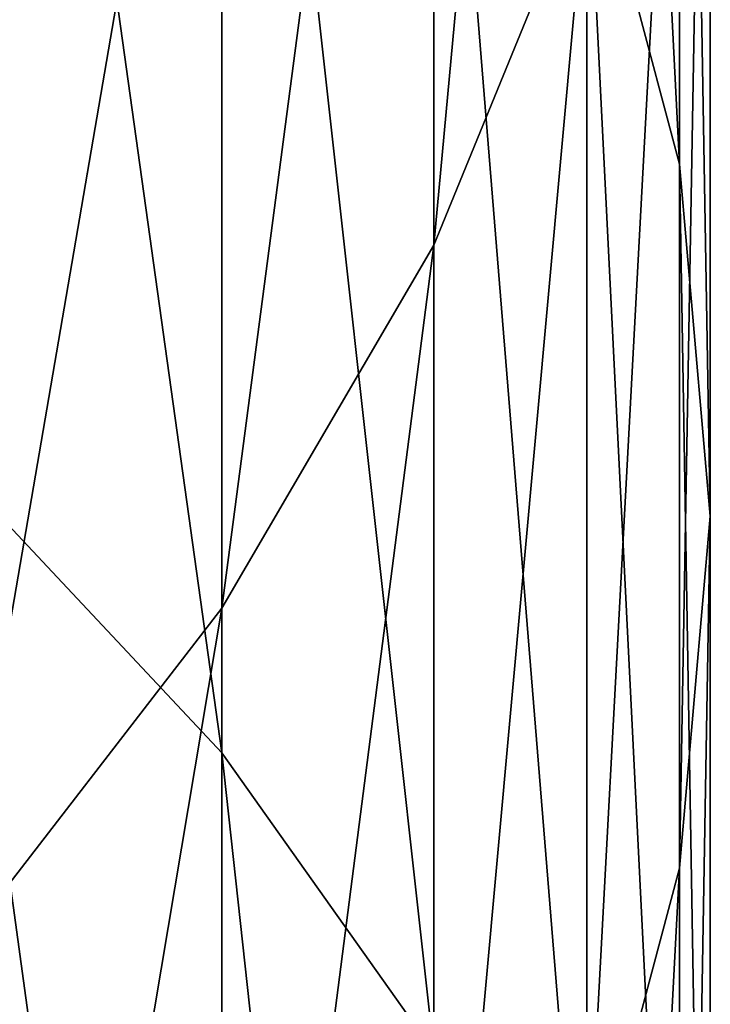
# Model space of a CAD drawing. Header units: metres. Extents: x -22 to 72, y -222 to 22.
# Tile 84 of 256: x 10.71 to 12, y -22.95 to -21.1. Entities that reach past the tile are written whole.
import ezdxf

# ---------------------------------------------------------------- set-up
doc = ezdxf.new("R2010")
doc.units = ezdxf.units.M
doc.layers.add('solid_509499_SW0002', color=7, linetype='CONTINUOUS')

msp = doc.modelspace()

# ---------------------------------------------------------------- linework, layer by layer
at = {"layer": 'solid_509499_SW0002'}
for points in [[(11.942217, -21.375008, 279.865601), (11.942217, -18.673855, 277.911957), (11.769423, -17.960806, 278.833099)], [(11.769423, -20.723444, 280.831207), (11.942217, -21.375008, 279.865601), (11.769423, -17.960806, 278.833099)], [(11.483284, -21.526117, 274.227325), (11.483284, -19.191725, 272.295471), (11.769423, -18.435148, 273.151337)], [(11.769423, -20.826868, 275.130615), (11.483284, -21.526117, 274.227325), (11.769423, -18.435148, 273.151337)], [(12, -22.032909, 278.890594), (12, -19.393837, 276.981873), (11.942217, -18.673855, 277.911957)], [(11.942217, -21.375008, 279.865601), (12, -22.032909, 278.890594), (11.942217, -18.673855, 277.911957)], [(11.086555, -22.475325, 284.589264), (11.086555, -19.4643, 282.697266), (10.583055, -18.868847, 283.579712)], [(10.583055, -21.938587, 285.508636), (11.086555, -22.475325, 284.589264), (10.583055, -18.868847, 283.579712)], [(11.086555, -22.20483, 273.350525), (11.086555, -19.926081, 271.464752), (11.483284, -19.191725, 272.295471)], [(11.483284, -21.526117, 274.227325), (11.086555, -22.20483, 273.350525), (11.483284, -19.191725, 272.295471)], [(11.942217, -22.690811, 277.915619), (11.942217, -20.113819, 276.051758), (12, -19.393837, 276.981873)], [(12, -22.032909, 278.890594), (11.942217, -22.690811, 277.915619), (12, -19.393837, 276.981873)], [(11.483284, -23.034359, 283.631744), (11.483284, -20.08449, 281.778137), (11.086555, -19.4643, 282.697266)], [(11.086555, -22.475325, 284.589264), (11.483284, -23.034359, 283.631744), (11.086555, -19.4643, 282.697266)], [(10.583055, -22.856472, 272.508728), (10.583055, -20.631145, 270.667145), (11.086555, -19.926081, 271.464752)], [(11.086555, -22.20483, 273.350525), (10.583055, -22.856472, 272.508728), (11.086555, -19.926081, 271.464752)], [(11.769423, -23.610308, 282.645233), (11.769423, -20.723444, 280.831207), (11.483284, -20.08449, 281.778137)], [(11.483284, -23.034359, 283.631744), (11.769423, -23.610308, 282.645233), (11.483284, -20.08449, 281.778137)], [(11.769423, -23.342375, 276.949982), (11.769423, -20.826868, 275.130615), (11.942217, -20.113819, 276.051758)], [(11.942217, -22.690811, 277.915619), (11.769423, -23.342375, 276.949982), (11.942217, -20.113819, 276.051758)], [(11.942217, -24.197624, 281.639252), (11.942217, -21.375008, 279.865601), (11.769423, -20.723444, 280.831207)], [(11.769423, -23.610308, 282.645233), (11.942217, -24.197624, 281.639252), (11.769423, -20.723444, 280.831207)], [(11.483284, -23.981329, 276.003082), (11.483284, -21.526117, 274.227325), (11.769423, -20.826868, 275.130615)], [(11.769423, -23.342375, 276.949982), (11.483284, -23.981329, 276.003082), (11.769423, -20.826868, 275.130615)], [(12, -24.790651, 280.623474), (12, -22.032909, 278.890594), (11.942217, -21.375008, 279.865601)], [(11.942217, -24.197624, 281.639252), (12, -24.790651, 280.623474), (11.942217, -21.375008, 279.865601)], [(11.086555, -24.601521, 275.083954), (11.086555, -22.20483, 273.350525), (11.483284, -21.526117, 274.227325)], [(11.483284, -23.981329, 276.003082), (11.086555, -24.601521, 275.083954), (11.483284, -21.526117, 274.227325)], [(11.086555, -25.603142, 286.28125), (11.086555, -22.475325, 284.589264), (10.583055, -21.938587, 285.508636)], [(10.583055, -25.127398, 287.233582), (11.086555, -25.603142, 286.28125), (10.583055, -21.938587, 285.508636)], [(11.942217, -25.38368, 279.607727), (11.942217, -22.690811, 277.915619), (12, -22.032909, 278.890594)], [(12, -24.790651, 280.623474), (11.942217, -25.38368, 279.607727), (12, -22.032909, 278.890594)], [(10.583055, -25.196972, 274.201508), (10.583055, -22.856472, 272.508728), (11.086555, -22.20483, 273.350525)], [(11.086555, -24.601521, 275.083954), (10.583055, -25.196972, 274.201508), (11.086555, -22.20483, 273.350525)], [(11.483284, -26.09865, 285.289337), (11.483284, -23.034359, 283.631744), (11.086555, -22.475325, 284.589264)], [(11.086555, -25.603142, 286.28125), (11.483284, -26.09865, 285.289337), (11.086555, -22.475325, 284.589264)], [(11.769423, -25.970997, 278.601746), (11.769423, -23.342375, 276.949982), (11.942217, -22.690811, 277.915619)], [(11.942217, -25.38368, 279.607727), (11.769423, -25.970997, 278.601746), (11.942217, -22.690811, 277.915619)]]:
    msp.add_3dface(points, dxfattribs=at)

doc.saveas('drawing.dxf')
